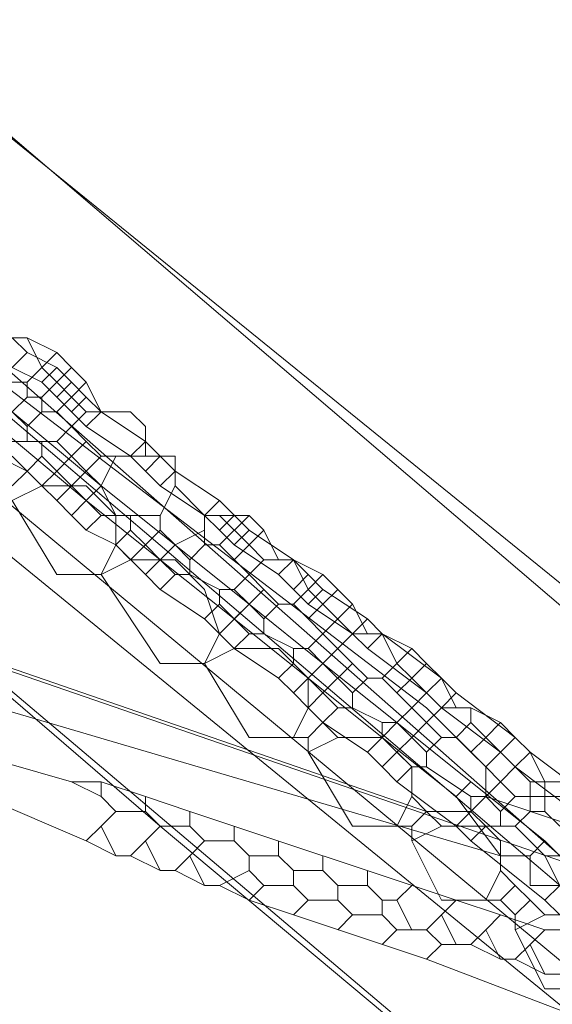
# Model space of a CAD drawing. Header units: metres. Extents: x 92810 to 93633, y 464687 to 465459.
# Tile 27 of 256: x 93129.71 to 93132.29, y 464763.53 to 464768.29. Entities that reach past the tile are written whole.
import ezdxf
from ezdxf.lldxf.tags import DXFTag

# ---------------------------------------------------------------- set-up
doc = ezdxf.new("R2010")
doc.units = ezdxf.units.M
for name, color, linetype, lineweight, transparency in [('B-OI-KL-DATA_KPN-G', 90, 'SI_B_DATA_KPN', 18, 0.4), ('B-OI-KL-DATA_LIANDER-G', 90, 'SI_B_DATA_LIANDER', 18, 0.4), ('B-OI-KL-DATA_ZIGGO BV-G', 90, 'SI_B_DATA_ZIGGO', 18, 0.4), ('B-OI-KL-ET_LS_LIANDER-G', 190, 'SI_B_ET_LS_LIANDER', 18, 0.4), ('B-OI-KL-ET_MS_LIANDER-G', 130, 'SI_B_ET_MS_LIANDER', 18, 0.4), ('B-OI-KL-GAS_LD_LIANDER-G', 30, 'SI_B_GAS_LD_LIANDER', 18, 0.4), ('B-WE-KL-DATA-G', 90, 'KL-DATA-N', 18, 0.4), ('B-WE-KL-WATER-G', 170, 'KL-WATER-N', 18, 0.4), ('B-WE-KL-WATER_MANTELBUIS-G', 170, 'CONTINUOUS', 18, 0.4)]:
    doc.layers.add(name, color=color, linetype=linetype, lineweight=lineweight, transparency=transparency)
doc.styles.get("Standard").update_dxf_attribs({"font": 'isocp.shx'})
tags = doc.linetypes.add('KL-DATA-N', pattern='A,4,-1,[101,NLCS.SHX,S=0.5,R=0,X=0,Y=0],-1,4,-1,["D",Standard,S=1,R=0,X=-0.25,Y=-0.5],-1.5', length=12.5).pattern_tags.tags
tags[18] = DXFTag(74, 10)
doc.linetypes.add('KL-WATER-N', pattern='A,7,-0.5,[168,NLCS.SHX,S=0.75,R=0,X=0.75,Y=0],-2', length=9.5)
doc.linetypes.add('SI_B_DATA_KPN', pattern='A,5,-2,["KPN",Standard,S=1.5,R=0,X=-0.51,Y=-0.75],-8', length=15)
doc.linetypes.add('SI_B_DATA_LIANDER', pattern='A,5,-2,["LI-DATA",Standard,S=1.5,R=0,X=-0.51,Y=-0.75],-11', length=18)
doc.linetypes.add('SI_B_DATA_ZIGGO', pattern='A,5,-2,["ZIGGO",Standard,S=1.5,R=0,X=-0.51,Y=-0.75],-9', length=16)
doc.linetypes.add('SI_B_ET_LS_LIANDER', pattern='A,5,-2,["LI-LS",Standard,S=1.5,R=0,X=-0.51,Y=-0.75],-10', length=17)
doc.linetypes.add('SI_B_ET_MS_LIANDER', pattern='A,5,-2,["LI-MS",Standard,S=1.5,R=0,X=-0.51,Y=-0.75],-10', length=17)
doc.linetypes.add('SI_B_GAS_LD_LIANDER', pattern='A,5,-2,["LI-G-LD",Standard,S=1.5,R=0,X=-0.51,Y=-0.75],-11', length=18)

msp = doc.modelspace()

# ---------------------------------------------------------------- linework, layer by layer
at = {"layer": 'B-OI-KL-DATA_KPN-G', "flags": 128}
for points in [[(93112.1071, 464782.3929), (93116.75, 464778.6786), (93117.9643, 464777.6071), (93125.6071, 464771.25), (93126.9643, 464770.0357), (93136.75, 464761.6786), (93136.75, 464761.4643)], [(93112.5357, 464779.5357), (93112.75, 464779.5357), (93112.8929, 464779.3929), (93134.6786, 464761.6071), (93134.6786, 464761.4643)], [(93112.5357, 464779.5357), (93112.6071, 464779.25), (93112.8214, 464779.0357), (93127.8214, 464766.6071), (93130.3929, 464764.3929), (93134.3214, 464761.1071)]]:
    msp.add_lwpolyline(points, dxfattribs=at)
at = {"layer": 'B-OI-KL-DATA_LIANDER-G', "flags": 128}
for points in [[(93062.9643, 464850.3929), (93063.1786, 464849.6071), (93063.3929, 464849.1786), (93072.6071, 464830.1071), (93078.3929, 464815.75), (93078.5357, 464815.5357), (93080.1786, 464814.3214), (93080.5357, 464813.9643), (93083.5357, 464811.3929), (93086.1071, 464807.6071), (93086.75, 464807.0357), (93086.8929, 464806.75), (93088.8929, 464803.6071), (93089.25, 464803.1786), (93093.1071, 464798.9643), (93094.3929, 464797.6786), (93097.1071, 464795.1071), (93097.5357, 464795.0357), (93097.6071, 464794.9643), (93107.8214, 464786.1786), (93107.8929, 464785.9643), (93108.25, 464785.8214), (93108.5357, 464785.5357), (93112.8929, 464781.8214), (93113.4643, 464781.25), (93116.9643, 464778.0357), (93117.25, 464778.0357), (93117.25, 464777.9643), (93117.4643, 464777.6071), (93122.9643, 464772.6071), (93122.9643, 464772.4643), (93128.9643, 464767.0357), (93131.6786, 464764.9643), (93131.9643, 464764.6786), (93131.9643, 464764.5357)], [(93126.8214, 464767.4643), (93129.6071, 464765.1786), (93131.6786, 464764.4643), (93131.8929, 464764.4643), (93131.9643, 464764.5357)], [(93131.9643, 464764.5357), (93132.3929, 464764.3929), (93132.5357, 464764.25), (93133.1071, 464763.8929)]]:
    msp.add_lwpolyline(points, dxfattribs=at)
at = {"layer": 'B-OI-KL-DATA_ZIGGO BV-G', "flags": 128}
msp.add_lwpolyline([(93193.8076, 464712.9022), (93149.26, 464749.967), (93134.543, 464762.296), (93126.008, 464769.806)], dxfattribs=at)
at = {"layer": 'B-OI-KL-ET_LS_LIANDER-G'}
for p, q in [((93125.75, 464770.8929), (93136.6786, 464762.0357)), ((93124.8214, 464769.9643), (93133.6071, 464762.6786)), ((93129.6071, 464766.75), (93129.75, 464766.75)), ((93129.75, 464766.75), (93129.8929, 464766.6786)), ((93129.75, 464766.75), (93129.8214, 464766.6071)), ((93129.8929, 464766.6786), (93129.8214, 464766.6071)), ((93129.8929, 464766.6786), (93129.9643, 464766.6071)), ((93129.8214, 464766.6071), (93129.75, 464766.5357)), ((93129.8214, 464766.6071), (93129.8929, 464766.5357)), ((93129.9643, 464766.6071), (93129.8929, 464766.5357)), ((93129.9643, 464766.6071), (93130.0357, 464766.5357)), ((93129.6786, 464766.5357), (93129.75, 464766.5357)), ((93129.75, 464766.5357), (93129.75, 464766.4643)), ((93129.8929, 464766.5357), (93129.8214, 464766.4643)), ((93129.8929, 464766.5357), (93129.9643, 464766.4643)), ((93130.0357, 464766.5357), (93129.9643, 464766.4643)), ((93130.0357, 464766.5357), (93130.1071, 464766.3929)), ((93129.75, 464766.4643), (93129.6786, 464766.3929)), ((93129.75, 464766.4643), (93129.8214, 464766.4643)), ((93129.8214, 464766.4643), (93129.8214, 464766.3929)), ((93129.9643, 464766.4643), (93129.8929, 464766.3929)), ((93129.9643, 464766.4643), (93130.0357, 464766.3929)), ((93129.6786, 464766.3929), (93129.75, 464766.3214)), ((93129.8214, 464766.3929), (93129.75, 464766.3214)), ((93129.8214, 464766.3929), (93129.8929, 464766.3929)), ((93129.8929, 464766.3929), (93129.9643, 464766.3214)), ((93130.0357, 464766.3929), (93129.9643, 464766.3214)), ((93130.0357, 464766.3929), (93130.25, 464766.3929)), ((93130.25, 464766.3929), (93130.3214, 464766.3214)), ((93129.75, 464766.3214), (93129.75, 464766.25)), ((93129.9643, 464766.3214), (93129.8929, 464766.25)), ((93129.9643, 464766.3214), (93130.0357, 464766.25)), ((93130.3214, 464766.3214), (93130.3214, 464766.1786)), ((93129.6786, 464766.25), (93129.8929, 464766.25)), ((93129.8214, 464766.25), (93129.8214, 464766.1786)), ((93129.8929, 464766.25), (93129.9643, 464766.1786)), ((93130.0357, 464766.25), (93129.9643, 464766.1786)), ((93130.0357, 464766.25), (93130.1071, 464766.1786)), ((93129.6071, 464766.1786), (93129.75, 464766.1071)), ((93129.8214, 464766.1786), (93129.75, 464766.1071)), ((93129.8214, 464766.1786), (93129.8929, 464766.1071)), ((93129.9643, 464766.1786), (93129.8929, 464766.1071)), ((93129.9643, 464766.1786), (93130.0357, 464766.1071)), ((93130.1071, 464766.1786), (93130.0357, 464766.1071)), ((93130.1071, 464766.1786), (93130.4643, 464766.1786)), ((93130.1786, 464766.1786), (93130.1071, 464766.0357)), ((93130.4643, 464766.1786), (93130.4643, 464766.0357)), ((93129.75, 464766.1071), (93129.8214, 464766.0357)), ((93129.8929, 464766.1071), (93129.8214, 464766.0357)), ((93129.8929, 464766.1071), (93129.9643, 464766.0357)), ((93130.0357, 464766.1071), (93129.9643, 464766.0357)), ((93130.0357, 464766.1071), (93130.1071, 464766.0357)), ((93129.8214, 464766.0357), (93129.8929, 464765.9643)), ((93129.9643, 464766.0357), (93129.8929, 464765.9643)), ((93129.9643, 464766.0357), (93130.0357, 464765.9643)), ((93130.1071, 464766.0357), (93130.0357, 464765.9643)), ((93130.1071, 464766.0357), (93130.1786, 464765.8929)), ((93130.4643, 464766.0357), (93130.3929, 464765.8929)), ((93130.4643, 464766.0357), (93130.6071, 464765.8929)), ((93129.8929, 464765.9643), (93129.9643, 464765.8929)), ((93130.0357, 464765.9643), (93129.9643, 464765.8929)), ((93130.0357, 464765.9643), (93130.1071, 464765.8929)), ((93129.9643, 464765.8929), (93130.0357, 464765.8214)), ((93130.1071, 464765.8929), (93130.0357, 464765.8214)), ((93130.1071, 464765.8929), (93130.3929, 464765.8929)), ((93130.25, 464765.8929), (93130.25, 464765.8214)), ((93130.3929, 464765.8929), (93130.3929, 464765.8214)), ((93130.6071, 464765.8929), (93130.8214, 464765.8929)), ((93130.6071, 464765.8929), (93130.6071, 464765.75)), ((93130.6786, 464765.8929), (93130.8214, 464765.75)), ((93130.8214, 464765.8929), (93130.6786, 464765.75)), ((93130.8214, 464765.8929), (93130.8929, 464765.8214)), ((93130.0357, 464765.8214), (93130.1786, 464765.75)), ((93130.25, 464765.8214), (93130.1786, 464765.75)), ((93130.25, 464765.8214), (93130.3214, 464765.75)), ((93130.3929, 464765.8214), (93130.3214, 464765.75)), ((93130.3929, 464765.8214), (93130.4643, 464765.75)), ((93130.6071, 464765.8214), (93130.4643, 464765.75)), ((93130.8929, 464765.8214), (93130.8214, 464765.75)), ((93130.8929, 464765.8214), (93130.9643, 464765.6786)), ((93130.1786, 464765.75), (93130.3214, 464765.6071)), ((93130.3214, 464765.75), (93130.25, 464765.6786)), ((93130.3214, 464765.75), (93130.3929, 464765.6786)), ((93130.4643, 464765.75), (93130.3929, 464765.6786)), ((93130.4643, 464765.75), (93130.5357, 464765.6786)), ((93130.6071, 464765.75), (93130.5357, 464765.6786)), ((93130.6071, 464765.75), (93130.6786, 464765.75)), ((93130.6786, 464765.75), (93130.8214, 464765.6071)), ((93130.8214, 464765.75), (93130.75, 464765.6786)), ((93130.8214, 464765.75), (93130.8929, 464765.6786)), ((93130.3929, 464765.6786), (93130.3214, 464765.6071)), ((93130.3929, 464765.6786), (93130.4643, 464765.6071)), ((93130.5357, 464765.6786), (93130.5357, 464765.6071)), ((93130.8929, 464765.6786), (93130.8214, 464765.6071)), ((93130.8929, 464765.6786), (93131.0357, 464765.6786)), ((93131.0357, 464765.6786), (93131.1786, 464765.6071)), ((93131.0357, 464765.6786), (93131.1071, 464765.5357)), ((93130.3214, 464765.6071), (93130.3929, 464765.5357)), ((93130.4643, 464765.6071), (93130.3929, 464765.5357)), ((93130.4643, 464765.6071), (93130.5357, 464765.6071)), ((93130.5357, 464765.6071), (93130.6786, 464765.5357)), ((93130.8214, 464765.6071), (93130.75, 464765.5357)), ((93130.8214, 464765.6071), (93130.8929, 464765.5357)), ((93131.1786, 464765.6071), (93131.1071, 464765.5357)), ((93131.1786, 464765.6071), (93131.25, 464765.5357)), ((93130.3929, 464765.5357), (93130.6071, 464765.3929)), ((93130.6786, 464765.5357), (93130.75, 464765.5357)), ((93130.6786, 464765.5357), (93130.6786, 464765.4643)), ((93130.75, 464765.5357), (93130.8214, 464765.4643)), ((93130.8929, 464765.5357), (93130.8214, 464765.4643)), ((93130.8929, 464765.5357), (93130.9643, 464765.4643)), ((93131.1071, 464765.5357), (93131.0357, 464765.4643)), ((93131.1071, 464765.5357), (93131.1786, 464765.4643)), ((93131.25, 464765.5357), (93131.1786, 464765.4643)), ((93131.25, 464765.5357), (93131.3214, 464765.4643)), ((93130.6786, 464765.4643), (93130.6071, 464765.3929)), ((93130.6786, 464765.4643), (93130.8214, 464765.3214)), ((93130.8214, 464765.4643), (93130.6786, 464765.3214)), ((93130.8214, 464765.4643), (93130.8929, 464765.3929)), ((93130.9643, 464765.4643), (93130.8929, 464765.3929)), ((93130.9643, 464765.4643), (93131.0357, 464765.4643)), ((93131.0357, 464765.4643), (93131.1071, 464765.3929)), ((93131.1786, 464765.4643), (93131.1071, 464765.3929)), ((93131.1786, 464765.4643), (93131.3214, 464765.3214)), ((93131.3214, 464765.4643), (93131.1786, 464765.3214)), ((93131.3214, 464765.4643), (93131.3929, 464765.3214)), ((93130.6071, 464765.3929), (93130.6786, 464765.3214)), ((93130.8929, 464765.3929), (93130.8929, 464765.3214)), ((93131.1071, 464765.3929), (93131.1786, 464765.3214)), ((93130.6786, 464765.3214), (93130.75, 464765.25)), ((93130.8214, 464765.3214), (93130.75, 464765.25)), ((93130.8214, 464765.3214), (93130.8929, 464765.3214)), ((93130.8929, 464765.3214), (93131.0357, 464765.25)), ((93131.1786, 464765.3214), (93131.1071, 464765.25)), ((93131.1786, 464765.3214), (93131.3214, 464765.1786)), ((93131.3214, 464765.3214), (93131.1786, 464765.1786)), ((93131.3214, 464765.3214), (93131.4643, 464765.3214)), ((93131.4643, 464765.3214), (93131.6071, 464765.25)), ((93131.4643, 464765.3214), (93131.5357, 464765.1786)), ((93130.75, 464765.25), (93130.9643, 464765.1071)), ((93131.0357, 464765.25), (93131.1071, 464765.25)), ((93131.0357, 464765.25), (93131.0357, 464765.1786)), ((93131.1071, 464765.25), (93131.1786, 464765.1786)), ((93131.6071, 464765.25), (93131.5357, 464765.1786)), ((93131.6071, 464765.25), (93131.6786, 464765.1786)), ((93131.0357, 464765.1786), (93130.9643, 464765.1071)), ((93131.0357, 464765.1786), (93131.1071, 464765.1071)), ((93131.1786, 464765.1786), (93131.1071, 464765.1071)), ((93131.1786, 464765.1786), (93131.3214, 464765.0357)), ((93131.3214, 464765.1786), (93131.1786, 464765.0357)), ((93131.3214, 464765.1786), (93131.3929, 464765.1071)), ((93131.5357, 464765.1786), (93131.4643, 464765.1071)), ((93131.5357, 464765.1786), (93131.6071, 464765.1071)), ((93131.6786, 464765.1786), (93131.6071, 464765.1071)), ((93131.6786, 464765.1786), (93131.75, 464765.1071)), ((93130.9643, 464765.1071), (93131.0357, 464765.0357)), ((93131.1071, 464765.1071), (93131.0357, 464765.0357)), ((93131.1071, 464765.1071), (93131.1786, 464765.0357)), ((93131.3929, 464765.1071), (93131.3214, 464765.0357)), ((93131.3929, 464765.1071), (93131.4643, 464765.1071)), ((93131.4643, 464765.1071), (93131.5357, 464765.0357)), ((93131.6071, 464765.1071), (93131.5357, 464765.0357)), ((93131.6071, 464765.1071), (93131.6786, 464765.0357)), ((93131.75, 464765.1071), (93131.6786, 464765.0357)), ((93131.75, 464765.1071), (93131.8214, 464764.9643)), ((93131.0357, 464765.0357), (93131.1071, 464764.9643)), ((93131.1786, 464765.0357), (93131.1071, 464764.9643)), ((93131.1786, 464765.0357), (93131.25, 464764.9643)), ((93131.3214, 464765.0357), (93131.3214, 464764.9643)), ((93131.5357, 464765.0357), (93131.6071, 464764.9643)), ((93131.6786, 464765.0357), (93131.6071, 464764.9643)), ((93131.6786, 464765.0357), (93131.75, 464764.9643)), ((93131.1071, 464764.9643), (93131.1786, 464764.8929)), ((93131.25, 464764.9643), (93131.1786, 464764.8929)), ((93131.25, 464764.9643), (93131.3214, 464764.9643)), ((93131.3214, 464764.9643), (93131.4643, 464764.8929)), ((93131.6071, 464764.9643), (93131.5357, 464764.8929)), ((93131.6071, 464764.9643), (93131.6786, 464764.8929)), ((93131.75, 464764.9643), (93131.6786, 464764.8929)), ((93131.75, 464764.9643), (93131.8929, 464764.9643)), ((93131.8929, 464764.9643), (93132.0357, 464764.8929)), ((93131.8929, 464764.9643), (93131.8929, 464764.8929)), ((93131.1786, 464764.8929), (93131.3929, 464764.75)), ((93131.4643, 464764.8929), (93131.5357, 464764.8929)), ((93131.4643, 464764.8929), (93131.4643, 464764.8214)), ((93131.5357, 464764.8929), (93131.6071, 464764.8214)), ((93131.6786, 464764.8929), (93131.6071, 464764.8214)), ((93131.6786, 464764.8929), (93131.75, 464764.8214)), ((93131.8929, 464764.8929), (93131.8214, 464764.8214)), ((93131.8929, 464764.8929), (93131.9643, 464764.8214)), ((93132.0357, 464764.8929), (93131.9643, 464764.8214)), ((93132.0357, 464764.8929), (93132.1071, 464764.8214)), ((93131.4643, 464764.8214), (93131.3929, 464764.75)), ((93131.4643, 464764.8214), (93131.5357, 464764.75)), ((93131.6071, 464764.8214), (93131.5357, 464764.75)), ((93131.6071, 464764.8214), (93131.6786, 464764.75)), ((93131.75, 464764.8214), (93131.6786, 464764.75)), ((93131.75, 464764.8214), (93131.8214, 464764.8214)), ((93131.8214, 464764.8214), (93131.8929, 464764.75)), ((93131.9643, 464764.8214), (93131.8929, 464764.75)), ((93131.9643, 464764.8214), (93132.0357, 464764.75)), ((93132.1071, 464764.8214), (93132.0357, 464764.75)), ((93132.1071, 464764.8214), (93132.1786, 464764.75)), ((93131.3929, 464764.75), (93131.4643, 464764.6786)), ((93131.5357, 464764.75), (93131.4643, 464764.6786)), ((93131.5357, 464764.75), (93131.6071, 464764.6786)), ((93131.6786, 464764.75), (93131.6786, 464764.6786)), ((93131.8929, 464764.75), (93131.9643, 464764.6786)), ((93132.0357, 464764.75), (93131.9643, 464764.6786)), ((93132.0357, 464764.75), (93132.1071, 464764.6786)), ((93132.1786, 464764.75), (93132.1071, 464764.6786)), ((93132.1786, 464764.75), (93132.25, 464764.6071)), ((93131.4643, 464764.6786), (93131.5357, 464764.6071)), ((93131.6071, 464764.6786), (93131.5357, 464764.6071)), ((93131.6071, 464764.6786), (93131.6786, 464764.6786)), ((93131.6786, 464764.6786), (93131.8929, 464764.5357)), ((93131.9643, 464764.6786), (93132.0357, 464764.6071)), ((93132.1071, 464764.6786), (93132.0357, 464764.6071)), ((93132.1071, 464764.6786), (93132.1786, 464764.6071)), ((93131.5357, 464764.6071), (93131.8214, 464764.3929)), ((93132.0357, 464764.6071), (93131.9643, 464764.5357)), ((93132.0357, 464764.6071), (93132.1071, 464764.5357)), ((93132.1786, 464764.6071), (93132.3214, 464764.6071)), ((93132.1786, 464764.6071), (93132.1786, 464764.4643)), ((93132.25, 464764.6071), (93132.25, 464764.4643)), ((93131.8929, 464764.5357), (93131.9643, 464764.5357)), ((93131.8929, 464764.5357), (93131.8929, 464764.4643)), ((93131.9643, 464764.5357), (93132.0357, 464764.4643)), ((93132.1071, 464764.5357), (93132.0357, 464764.4643)), ((93132.1071, 464764.5357), (93132.3214, 464764.5357)), ((93131.8929, 464764.4643), (93131.8214, 464764.3929)), ((93131.8929, 464764.4643), (93131.9643, 464764.3929)), ((93132.0357, 464764.4643), (93132.0357, 464764.3929)), ((93132.1786, 464764.4643), (93132.1071, 464764.3929)), ((93132.1786, 464764.4643), (93132.25, 464764.4643)), ((93132.25, 464764.4643), (93132.3214, 464764.3929)), ((93131.8214, 464764.3929), (93131.8929, 464764.3214)), ((93131.9643, 464764.3929), (93131.8929, 464764.3214)), ((93131.9643, 464764.3929), (93132.1071, 464764.3929)), ((93132.1071, 464764.3929), (93132.25, 464764.25)), ((93131.8929, 464764.3214), (93132.25, 464764.0357)), ((93132.25, 464764.25), (93132.3214, 464764.25)), ((93132.25, 464764.25), (93132.3214, 464764.1071)), ((93132.3214, 464764.1071), (93132.25, 464764.0357)), ((93132.25, 464764.0357), (93132.3214, 464763.9643))]:
    msp.add_line(p, q, dxfattribs=at)
at = {"layer": 'B-OI-KL-ET_MS_LIANDER-G', "flags": 128}
for points in [[(93129.6786, 464766.75), (93129.75, 464766.6786)], [(93129.75, 464766.6786), (93129.6786, 464766.6071)], [(93129.75, 464766.6786), (93129.8929, 464766.6071)], [(93129.6786, 464766.6071), (93129.8214, 464766.5357)], [(93129.8929, 464766.6071), (93129.8214, 464766.5357)], [(93129.8929, 464766.6071), (93129.9643, 464766.5357)], [(93129.8214, 464766.5357), (93129.8929, 464766.4643)], [(93129.9643, 464766.5357), (93129.8929, 464766.4643)], [(93129.9643, 464766.5357), (93130.0357, 464766.4643)], [(93129.8929, 464766.4643), (93129.9643, 464766.3929)], [(93130.0357, 464766.4643), (93129.9643, 464766.3929)], [(93130.0357, 464766.4643), (93130.1071, 464766.3929)], [(93129.6786, 464766.3929), (93130.1071, 464766.0357)], [(93129.9643, 464766.3929), (93130.0357, 464766.3214)], [(93130.1071, 464766.3929), (93130.0357, 464766.3214)], [(93130.1071, 464766.3929), (93130.3214, 464766.25)], [(93129.6071, 464766.3214), (93130.0357, 464765.9643)], [(93130.0357, 464766.3214), (93130.25, 464766.1786)], [(93130.3214, 464766.25), (93130.25, 464766.1786)], [(93130.3214, 464766.25), (93130.3929, 464766.1786)], [(93130.25, 464766.1786), (93130.3214, 464766.1071)], [(93130.3929, 464766.1786), (93130.3214, 464766.1071)], [(93130.3929, 464766.1786), (93130.4643, 464766.1071)], [(93130.3214, 464766.1071), (93130.3929, 464766.0357)], [(93130.4643, 464766.1071), (93130.3929, 464766.0357)], [(93130.4643, 464766.1071), (93130.6786, 464765.9643)], [(93130.1071, 464766.0357), (93130.0357, 464765.9643)], [(93130.1071, 464766.0357), (93130.8214, 464765.4643)], [(93130.3929, 464766.0357), (93130.6071, 464765.8929)], [(93130.0357, 464765.9643), (93130.3929, 464765.6786)], [(93130.6786, 464765.9643), (93130.6071, 464765.8929)], [(93130.6786, 464765.9643), (93130.8214, 464765.8214)], [(93130.6071, 464765.8929), (93130.6786, 464765.8214)], [(93130.75, 464765.8929), (93130.6786, 464765.8214)], [(93130.6786, 464765.8214), (93130.75, 464765.75)], [(93130.8214, 464765.8214), (93130.75, 464765.75)], [(93130.8214, 464765.8214), (93131.0357, 464765.6786)], [(93130.4643, 464765.75), (93130.3929, 464765.6786)], [(93130.75, 464765.75), (93130.9643, 464765.6071)], [(93130.3929, 464765.6786), (93130.75, 464765.3929)], [(93131.0357, 464765.6786), (93130.9643, 464765.6071)], [(93131.0357, 464765.6786), (93131.1071, 464765.6071)], [(93130.9643, 464765.6071), (93131.0357, 464765.5357)], [(93131.1071, 464765.6071), (93131.0357, 464765.5357)], [(93131.1071, 464765.6071), (93131.1786, 464765.5357)], [(93131.0357, 464765.5357), (93131.1071, 464765.4643)], [(93131.1786, 464765.5357), (93131.1071, 464765.4643)], [(93131.1786, 464765.5357), (93131.3929, 464765.3929)], [(93130.8214, 464765.4643), (93130.75, 464765.3929)], [(93130.8214, 464765.4643), (93131.1786, 464765.1786)], [(93131.1071, 464765.4643), (93131.3214, 464765.3214)], [(93128.25, 464765.3929), (93129.0357, 464764.75), (93130.0357, 464764.3214)], [(93130.75, 464765.3929), (93131.1071, 464765.1071)], [(93131.3929, 464765.3929), (93131.3214, 464765.3214)], [(93131.3929, 464765.3929), (93131.4643, 464765.3214)], [(93131.3214, 464765.3214), (93131.3929, 464765.25)], [(93131.4643, 464765.3214), (93131.3929, 464765.25)], [(93131.4643, 464765.3214), (93131.75, 464765.1071)], [(93131.3929, 464765.25), (93131.6786, 464765.0357)], [(93131.1786, 464765.1786), (93131.1071, 464765.1071)], [(93131.1786, 464765.1786), (93131.5357, 464764.8929)], [(93131.1071, 464765.1071), (93131.4643, 464764.8214)], [(93131.75, 464765.1071), (93131.6786, 464765.0357)], [(93131.75, 464765.1071), (93131.8214, 464765.0357)], [(93131.6786, 464765.0357), (93131.75, 464764.9643)], [(93131.8214, 464765.0357), (93131.75, 464764.9643)], [(93131.8214, 464765.0357), (93132.1071, 464764.8214)], [(93129.6071, 464764.9643), (93132.0357, 464764.25)], [(93131.75, 464764.9643), (93132.0357, 464764.75)], [(93131.5357, 464764.8929), (93131.4643, 464764.8214)], [(93131.5357, 464764.8929), (93131.8929, 464764.6071)], [(93131.4643, 464764.8214), (93131.8214, 464764.5357)], [(93132.1071, 464764.8214), (93132.0357, 464764.75)], [(93132.1071, 464764.8214), (93132.1786, 464764.75)], [(93129.4643, 464764.75), (93129.9643, 464764.6071)], [(93132.0357, 464764.75), (93132.1071, 464764.6786)], [(93132.1786, 464764.75), (93132.1071, 464764.6786)], [(93132.1786, 464764.75), (93132.4643, 464764.5357)], [(93132.1071, 464764.6786), (93132.3929, 464764.4643)], [(93129.9643, 464764.6071), (93130.1071, 464764.6071)], [(93129.9643, 464764.6071), (93130.1071, 464764.5357)], [(93130.1071, 464764.6071), (93130.3214, 464764.5357)], [(93130.1071, 464764.6071), (93130.1071, 464764.5357)], [(93131.8929, 464764.6071), (93131.8214, 464764.5357)], [(93131.8929, 464764.6071), (93132.25, 464764.3214)], [(93130.1071, 464764.5357), (93130.1786, 464764.4643)], [(93130.3214, 464764.5357), (93130.5357, 464764.4643)], [(93130.3214, 464764.5357), (93130.3214, 464764.4643)], [(93131.8214, 464764.5357), (93132.0357, 464764.25)], [(93130.1786, 464764.4643), (93130.1071, 464764.3929)], [(93130.1786, 464764.4643), (93130.3214, 464764.4643)], [(93130.3214, 464764.4643), (93130.3929, 464764.3929)], [(93130.5357, 464764.4643), (93131.8214, 464764.0357)], [(93130.5357, 464764.4643), (93130.5357, 464764.3929)], [(93130.1071, 464764.3929), (93130.0357, 464764.3214)], [(93130.1071, 464764.3929), (93130.1786, 464764.25)], [(93130.3929, 464764.3929), (93130.3214, 464764.3214)], [(93130.3929, 464764.3929), (93130.5357, 464764.3929)], [(93130.5357, 464764.3929), (93130.6071, 464764.3214)], [(93130.75, 464764.3929), (93130.75, 464764.3214)], [(93130.0357, 464764.3214), (93130.1786, 464764.25)], [(93130.3214, 464764.3214), (93130.25, 464764.25)], [(93130.3214, 464764.3214), (93130.3929, 464764.1786)], [(93130.6071, 464764.3214), (93130.5357, 464764.25)], [(93130.6071, 464764.3214), (93130.75, 464764.3214)], [(93130.75, 464764.3214), (93130.8214, 464764.25)], [(93130.9643, 464764.3214), (93130.9643, 464764.25)], [(93132.25, 464764.3214), (93132.1786, 464764.25)], [(93132.25, 464764.3214), (93132.4643, 464764.1071)], [(93130.1786, 464764.25), (93130.25, 464764.25)], [(93130.25, 464764.25), (93130.3929, 464764.1786)], [(93130.5357, 464764.25), (93130.4643, 464764.1786)], [(93130.5357, 464764.25), (93130.6071, 464764.1071)], [(93130.8214, 464764.25), (93130.9643, 464764.25)], [(93130.8214, 464764.25), (93130.8214, 464764.1786)], [(93130.9643, 464764.25), (93131.0357, 464764.1786)], [(93131.1786, 464764.25), (93131.1786, 464764.1786)], [(93132.0357, 464764.25), (93132.1786, 464764.25)], [(93132.1786, 464764.25), (93132.1786, 464764.1071), (93132.4643, 464764.1071)], [(93130.3929, 464764.1786), (93130.4643, 464764.1786)], [(93130.4643, 464764.1786), (93130.6071, 464764.1071)], [(93130.8214, 464764.1786), (93130.6786, 464764.1071)], [(93130.8214, 464764.1786), (93130.8929, 464764.1071)], [(93131.0357, 464764.1786), (93131.1786, 464764.1786)], [(93131.0357, 464764.1786), (93131.0357, 464764.1071)], [(93131.1786, 464764.1786), (93131.25, 464764.1071)], [(93131.3929, 464764.1786), (93131.3929, 464764.1071)], [(93130.6071, 464764.1071), (93130.6786, 464764.1071)], [(93130.6786, 464764.1071), (93130.8214, 464764.0357)], [(93130.8929, 464764.1071), (93130.8214, 464764.0357)], [(93130.8929, 464764.1071), (93131.0357, 464764.1071)], [(93131.0357, 464764.1071), (93131.1071, 464764.0357)], [(93131.25, 464764.1071), (93131.3929, 464764.1071)], [(93131.25, 464764.1071), (93131.25, 464764.0357)], [(93131.3929, 464764.1071), (93131.4643, 464764.0357)], [(93131.6071, 464764.1071), (93131.5357, 464764.0357)], [(93130.8214, 464764.0357), (93131.0357, 464763.9643)], [(93131.1071, 464764.0357), (93131.0357, 464763.9643)], [(93131.1071, 464764.0357), (93131.25, 464764.0357)], [(93131.25, 464764.0357), (93131.3214, 464763.9643)], [(93131.4643, 464764.0357), (93131.5357, 464764.0357)], [(93131.4643, 464764.0357), (93131.4643, 464763.9643)], [(93131.5357, 464764.0357), (93131.6071, 464763.8929)], [(93131.8214, 464764.0357), (93131.75, 464763.9643)], [(93131.8214, 464764.0357), (93132.0357, 464763.9643)], [(93131.0357, 464763.9643), (93131.6786, 464763.75)], [(93131.3214, 464763.9643), (93131.25, 464763.8929)], [(93131.3214, 464763.9643), (93131.4643, 464763.9643)], [(93131.4643, 464763.9643), (93131.5357, 464763.8929)], [(93131.75, 464763.9643), (93131.6786, 464763.8929)], [(93131.75, 464763.9643), (93131.8214, 464763.8214)], [(93132.0357, 464763.9643), (93131.9643, 464763.8929)], [(93132.0357, 464763.9643), (93132.25, 464763.8929)], [(93131.5357, 464763.8929), (93131.4643, 464763.8214)], [(93131.5357, 464763.8929), (93131.6786, 464763.8929)], [(93131.6786, 464763.8929), (93131.75, 464763.8214)], [(93131.9643, 464763.8929), (93131.8929, 464763.8214)], [(93131.9643, 464763.8929), (93132.0357, 464763.75)], [(93132.25, 464763.8929), (93132.1786, 464763.8214)], [(93132.25, 464763.8929), (93132.3929, 464763.8929)], [(93131.75, 464763.8214), (93131.6786, 464763.75)], [(93131.75, 464763.8214), (93131.8929, 464763.8214)], [(93131.8929, 464763.8214), (93132.0357, 464763.75)], [(93132.1786, 464763.8214), (93132.1071, 464763.75)], [(93132.1786, 464763.8214), (93132.25, 464763.6786)], [(93131.6786, 464763.75), (93133.1786, 464763.1786), (93133.3929, 464763.1786), (93133.4643, 464763.25)], [(93132.0357, 464763.75), (93132.1071, 464763.75)], [(93132.1071, 464763.75), (93132.25, 464763.6786)], [(93132.25, 464763.6786), (93132.3214, 464763.6786)]]:
    msp.add_lwpolyline(points, dxfattribs=at)
at = {"layer": 'B-OI-KL-GAS_LD_LIANDER-G', "flags": 128}
for points in [[(93115.25, 464777.3929), (93115.25, 464777.25), (93138.4643, 464757.6071), (93138.4643, 464757.4643), (93138.75, 464757.4643)], [(93129.6786, 464766.1786), (93129.8214, 464766.0357)], [(93129.75, 464766.1071), (93129.6786, 464766.0357)], [(93129.8214, 464766.0357), (93129.6786, 464765.9643)], [(93129.8214, 464766.0357), (93130.0357, 464766.0357), (93130.1786, 464765.8929), (93130.1786, 464765.75)], [(93129.6786, 464765.9643), (93129.8929, 464765.6071), (93130.1071, 464765.6071)], [(93130.1786, 464765.75), (93130.1071, 464765.6071)], [(93130.1786, 464765.75), (93130.25, 464765.6786)], [(93130.25, 464765.6786), (93130.1071, 464765.6071)], [(93130.25, 464765.6786), (93130.4643, 464765.6786), (93130.6071, 464765.5357), (93130.6786, 464765.3214)], [(93130.1071, 464765.6071), (93130.3929, 464765.1786), (93130.6071, 464765.1786)], [(93130.6786, 464765.3214), (93130.6071, 464765.1786)], [(93130.6786, 464765.3214), (93130.75, 464765.25)], [(93130.75, 464765.25), (93130.6071, 464765.1786)], [(93130.75, 464765.25), (93130.9643, 464765.25), (93131.1071, 464765.1071), (93131.1071, 464764.9643)], [(93130.6071, 464765.1786), (93130.8214, 464764.8214), (93131.1071, 464764.8214)], [(93131.1071, 464764.9643), (93131.0357, 464764.8214)], [(93131.1071, 464764.9643), (93131.1786, 464764.8929)], [(93131.1786, 464764.8929), (93131.1071, 464764.8214)], [(93131.1786, 464764.8929), (93131.25, 464764.8214)], [(93131.1071, 464764.8214), (93131.1071, 464764.75)], [(93131.25, 464764.8214), (93131.1071, 464764.75)], [(93131.25, 464764.8214), (93131.4643, 464764.8214), (93131.6071, 464764.6786), (93131.6071, 464764.5357)], [(93131.1071, 464764.75), (93131.3214, 464764.3929), (93131.6071, 464764.3929)], [(93131.6071, 464764.5357), (93131.5357, 464764.3929)], [(93131.6071, 464764.5357), (93131.6786, 464764.4643)], [(93131.6786, 464764.4643), (93131.6071, 464764.3929)], [(93131.6786, 464764.4643), (93131.75, 464764.3929)], [(93131.6071, 464764.3929), (93131.6071, 464764.3214)], [(93131.75, 464764.3929), (93131.6071, 464764.3214)], [(93131.75, 464764.3929), (93131.9643, 464764.3929), (93132.0357, 464764.3214), (93132.0357, 464764.1786)], [(93131.6071, 464764.3214), (93131.75, 464764.0357), (93132.0357, 464764.0357)], [(93132.0357, 464764.1786), (93131.9643, 464764.0357)], [(93132.0357, 464764.1786), (93132.1071, 464764.1071)], [(93132.1071, 464764.1071), (93132.0357, 464764.0357)], [(93132.1071, 464764.1071), (93132.1786, 464764.0357)], [(93132.0357, 464764.0357), (93132.1071, 464763.9643)], [(93132.1786, 464764.0357), (93132.1071, 464763.9643)], [(93132.1786, 464764.0357), (93132.25, 464763.9643)], [(93132.1071, 464763.9643), (93132.1071, 464763.8929)], [(93132.25, 464763.9643), (93132.1071, 464763.8929)], [(93132.25, 464763.9643), (93132.4643, 464763.9643), (93132.5357, 464763.8929), (93132.5357, 464763.75)], [(93132.1071, 464763.8929), (93132.25, 464763.6071), (93132.5357, 464763.6071)]]:
    msp.add_lwpolyline(points, dxfattribs=at)
at = {"layer": 'B-WE-KL-DATA-G'}
msp.add_lwpolyline([(93120.7, 464772.9), (93120.9, 464772.8), (93121.1, 464772.6), (93126.8, 464767.5), (93127.3, 464767.1), (93129.5, 464765.2), (93132.4, 464764.2), (93134.8, 464763.5), (93192.5, 464716.4)], dxfattribs=at)
at = {"layer": 'B-WE-KL-WATER-G'}
msp.add_lwpolyline([(93081.451, 464814.16), (93085.167, 464808.706), (93087.871, 464804.31), (93092.029, 464799.161), (93094.169, 464796.844), (93096.519, 464794.299), (93100.883, 464790.314), (93112.364, 464779.829), (93113.496, 464778.796), (93121.971, 464772.912), (93128.273, 464767.551), (93134.099, 464762.596), (93135.059, 464761.795), (93136.018, 464760.993)], dxfattribs=at)
at = {"layer": 'B-WE-KL-WATER_MANTELBUIS-G'}
msp.add_lwpolyline([(93081.451, 464814.16), (93085.167, 464808.706), (93087.871, 464804.31), (93092.029, 464799.161), (93094.169, 464796.844), (93096.519, 464794.299), (93100.883, 464790.314), (93112.364, 464779.829), (93113.496, 464778.796), (93121.971, 464772.912), (93128.273, 464767.551), (93134.099, 464762.596), (93135.059, 464761.795), (93136.018, 464760.993)], dxfattribs=at)

doc.saveas('drawing.dxf')
